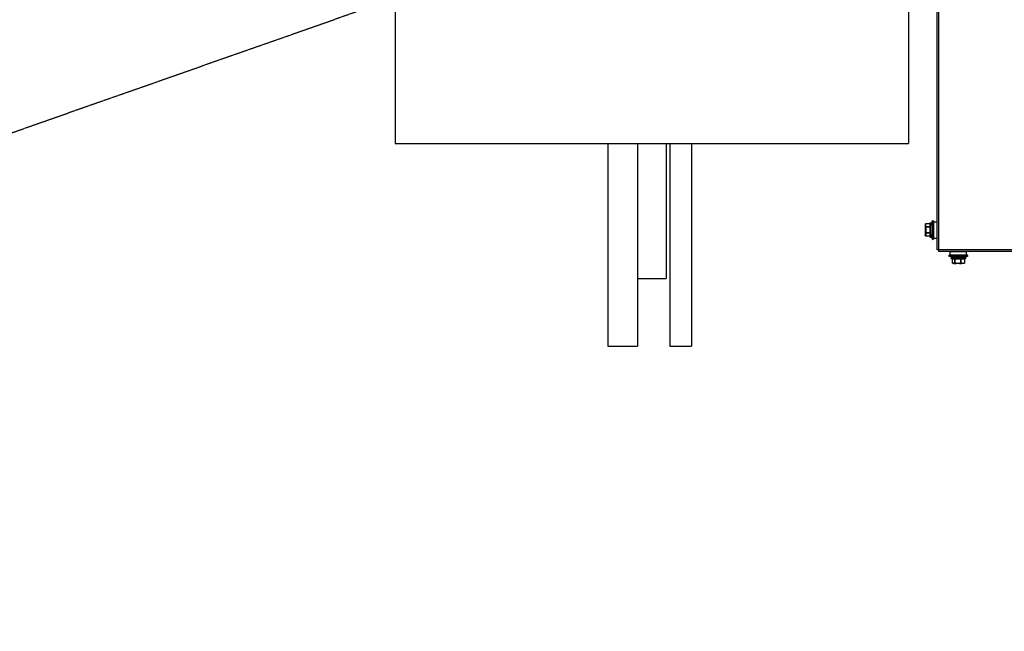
# Model space of a CAD drawing. Header units: millimetres. Extents: x -165365 to -33565, y 7406 to 103342.
# Tile 102 of 256: x -99632 to -98903, y 27662 to 28115. Entities that reach past the tile are written whole.
import ezdxf

# ---------------------------------------------------------------- set-up
doc = ezdxf.new("R2010")
doc.units = ezdxf.units.MM
doc.header["$MEASUREMENT"] = 0
for name, pattern in [('ACAD_ISO02W100', [15, 12, -3]), ('ACAD_ISO03W100', [150, 60, -90]), ('CENTER2', [28.575, 19.05, -3.175, 3.175, -3.175]), ('DASHED', [0.75, 0.5, -0.25])]:
    doc.linetypes.add(name, pattern=pattern)
for name, color, linetype in [('02___PRT_ALL_AXES', 7, 'Continuous'), ('ELEK CIENKIE', 80, 'Continuous'), ('FLUID-W11-INS', 7, 'Continuous')]:
    doc.layers.add(name, color=color, linetype=linetype)

# ---------------------------------------------------------------- blocks, each defined once
blk = doc.blocks.new('VVSA11c_ROOF_FPV_TOPVIEW_v3')
at = {"color": 7, "linetype": 'Continuous'}
for p, q in [((2048.5, -48.79), (2048.5, 798.81)), ((2049.7, -48.79), (2049.7, 798.81)), ((2052.42, -27.99), (2050, -27.99)), ((2050, -27.99), (2050, -39.99)), ((2053.18, -26.99), (2052.42, -27.26)), ((2052.42, -27.26), (2052.42, -40.72)), ((2053.18, -26.99), (2053.18, -40.99)), ((2054.2, -38.94), (2054.2, -29.04)), ((2054.8, -28.74), (2054.5, -28.74)), ((2054.5, -39.24), (2054.5, -28.74)), ((2054.8, -28.74), (2054.8, -39.24)), ((2055.1, -29.04), (2055.1, -38.94)), ((2055.1, -29.42), (2058, -29.42)), ((2055.1, -29.46), (2058, -29.46)), ((2055.1, -31.6), (2058, -31.6)), ((2055.1, -31.86), (2058, -31.86)), ((2055.1, -36.13), (2058, -36.13)), ((2055.1, -36.39), (2058, -36.39)), ((2058, -29.46), (2058, -29.42)), ((2058, -31.86), (2058, -31.6)), ((2058, -31.86), (2058.26, -31.78)), ((2058, -36.13), (2058.26, -36.2)), ((2058, -36.39), (2058, -36.13)), ((2058.2, -31.17), (2058.2, -29.88)), ((2058.2, -32.7), (2058.46, -32.65)), ((2058.5, -32.7), (2058.2, -32.7)), ((2058.2, -32.7), (2058.2, -35.29)), ((2058.2, -35.29), (2058.5, -35.29)), ((2058.46, -29.92), (2058.26, -29.57)), ((2058.46, -29.99), (2058.46, -29.92)), ((2058.46, -31.33), (2058.46, -32.65)), ((2058.46, -35.33), (2058.46, -36.65)), ((2058.5, -30.07), (2058.5, -37.91)), ((2052.42, -39.99), (2050, -39.99)), ((2053.18, -40.99), (2052.42, -40.72)), ((2054.8, -39.24), (2054.5, -39.24)), ((2055.1, -38.52), (2058, -38.52)), ((2055.1, -38.56), (2058, -38.56)), ((2058, -38.56), (2058, -38.52)), ((2058.2, -36.81), (2058.2, -38.1)), ((2058.46, -38.06), (2058.26, -38.41)), ((2058.46, -38.06), (2058.46, -37.99)), ((1002.2, -48.79), (2048.5, -48.79)), ((1002.2, -49.99), (2048.5, -49.99)), ((2028, -50.29), (2040, -50.29)), ((2028, -52.72), (2028, -50.29)), ((2040, -52.72), (2040, -50.29)), ((2048.5, -48.79), (2049.7, -48.79)), ((2048.5, -49.99), (2048.5, -48.79)), ((2027, -53.47), (2027.27, -52.72)), ((2027, -53.47), (2041, -53.47)), ((2027.27, -52.72), (2040.73, -52.72)), ((2028.75, -54.79), (2039.25, -54.79)), ((2028.75, -55.09), (2028.75, -54.79)), ((2039.25, -55.09), (2028.75, -55.09)), ((2029.05, -54.49), (2038.95, -54.49)), ((2038.95, -55.39), (2029.05, -55.39)), ((2029.46, -55.39), (2029.46, -58.29)), ((2029.46, -58.29), (2029.52, -58.29)), ((2029.52, -55.39), (2029.52, -58.29)), ((2032.1, -55.39), (2032.1, -58.29)), ((2032.1, -58.29), (2032.38, -58.29)), ((2032.38, -55.39), (2032.38, -58.29)), ((2036.62, -55.39), (2036.62, -58.29)), ((2036.62, -58.29), (2036.86, -58.29)), ((2036.86, -55.39), (2036.86, -58.29)), ((2038.52, -55.39), (2038.52, -58.29)), ((2038.52, -58.29), (2038.54, -58.29)), ((2038.54, -55.39), (2038.54, -58.29)), ((2039.25, -55.09), (2039.25, -54.79)), ((2041, -53.47), (2040.73, -52.72)), ((2029.58, -58.53), (2029.61, -58.55)), ((2029.58, -58.53), (2029.58, -58.53)), ((2029.93, -58.75), (2029.84, -58.7)), ((2029.85, -58.65), (2029.86, -58.66)), ((2029.85, -58.65), (2029.86, -58.66)), ((2029.93, -58.75), (2030.13, -58.75)), ((2031.59, -58.49), (2030.03, -58.49)), ((2030.08, -58.79), (2037.92, -58.79)), ((2033.15, -58.75), (2031.75, -58.75)), ((2035.78, -58.49), (2033.22, -58.49)), ((2037.02, -58.75), (2035.81, -58.75)), ((2037.19, -58.49), (2038.19, -58.49)), ((2038.06, -58.75), (2038.07, -58.75)), ((2038.06, -58.75), (2038.07, -58.75)), ((2038.06, -58.75), (2038.07, -58.75)), ((2038.07, -58.75), (2038.16, -58.7)), ((2038.16, -58.7), (2038.17, -58.7)), ((2038.42, -58.53), (2038.42, -58.53))]:
    blk.add_line(p, q, dxfattribs=at)
for points in [[(2029.58, -58.53), (2029.63, -58.56), (2029.7, -58.61), (2029.76, -58.65), (2029.82, -58.69), (2029.84, -58.7)], [(2038.16, -58.7), (2038.18, -58.69), (2038.24, -58.65), (2038.3, -58.61), (2038.37, -58.56), (2038.42, -58.53)]]:
    blk.add_lwpolyline(points, dxfattribs=at)
for centre, radius, start, end in [((2033.42, -33.99), 20.96, 7.53907, 19.50988), ((2054.5, -29.04), 0.3, 90, 180), ((2054.8, -29.04), 0.3, 0, 90), ((2058, -29.72), 0.3, 30, 90), ((2075.54, 55), 91.94, 259.12958, 259.29441), ((2056.23, -30.83), 2.38, 20.61646, 22.18057), ((2058.2, -30.07), 0.3, 0, 30), ((2058.27, -30.14), 0.231, 9.63638, 19.09751), ((2058.27, -30.14), 0.226, 0.03381, 9.63379), ((2058.21, -30.14), 0.29, 0.00497, 5.09223), ((2033.42, -33.99), 20.96, 340.49012, 352.46093), ((2054.5, -38.94), 0.3, 180, 270), ((2054.8, -38.94), 0.3, 270, 0), ((2058, -38.26), 0.3, 270, 330), ((2056.21, -37.14), 2.41, 337.83065, 339.38988), ((2058.2, -37.91), 0.3, 330, 0), ((2058.21, -37.84), 0.293, 329.58498, 345.50746), ((2058.21, -37.84), 0.291, 345.56991, 355.39332), ((2058.27, -37.84), 0.232, 339.73908, 349.799), ((2058.21, -37.84), 0.29, 355.40026, 359.9963), ((2058.27, -37.84), 0.226, 349.80225, 359.95974), ((2034, -33.71), 20.96, 250.49012, 262.46093), ((2029.05, -54.79), 0.3, 90, 180), ((2029.05, -55.09), 0.3, 180, 270), ((2029.76, -58.29), 0.3, 180, 233.57615), ((2034, -33.71), 20.96, 277.53907, 289.50988), ((2038.24, -58.29), 0.3, 306.42385, 0), ((2038.24, -58.32), 0.277, 355.84053, 6.93365), ((2038.95, -54.79), 0.3, 0, 90), ((2038.95, -55.09), 0.3, 270, 0), ((2030.08, -58.49), 0.3, 240, 270), ((2037.91, -58.54), 0.252, 270.00102, 271.69854), ((2037.92, -58.49), 0.3, 270, 300), ((2037.32, -57.24), 1.69, 296.33726, 300.04391), ((2038.27, -58.34), 0.24, 308.58159, 310.95228), ((2038.28, -58.34), 0.238, 306.67855, 308.58134)]:
    blk.add_arc(centre, radius, start, end, dxfattribs=at)
for points, knots in [([(2058, -29.46), (2058.02, -29.46), (2058.08, -29.45), (2058.15, -29.47), (2058.21, -29.51), (2058.24, -29.55), (2058.26, -29.57)], [0, 0, 0, 0, 0.267241, 0.52245, 0.765558, 1, 1, 1, 1]), ([(2058.2, -29.88), (2058.19, -29.84), (2058.13, -29.7), (2058.06, -29.56), (2058, -29.46)], [0, 0, 0, 0, 0.244998, 1, 1, 1, 1]), ([(2058, -31.6), (2058.02, -31.56), (2058.09, -31.42), (2058.16, -31.28), (2058.2, -31.17)], [0, 0, 0, 0, 0.255256, 1, 1, 1, 1]), ([(2058, -31.6), (2058.05, -31.6), (2058.16, -31.65), (2058.23, -31.73), (2058.26, -31.78)], [0, 0, 0, 0, 0.504746, 1, 1, 1, 1]), ([(2058, -36.39), (2058.05, -36.38), (2058.16, -36.34), (2058.23, -36.25), (2058.26, -36.2)], [0, 0, 0, 0, 0.504746, 1, 1, 1, 1]), ([(2058.2, -36.81), (2058.19, -36.77), (2058.13, -36.63), (2058.06, -36.49), (2058, -36.39)], [0, 0, 0, 0, 0.244993, 1, 1, 1, 1]), ([(2058.2, -29.88), (2058.23, -29.88), (2058.28, -29.88), (2058.37, -29.9), (2058.43, -29.95), (2058.46, -29.99)], [0, 0, 0, 0, 0.266728, 0.522071, 1, 1, 1, 1]), ([(2058.49, -30.07), (2058.48, -30.04), (2058.45, -29.99), (2058.36, -29.91), (2058.26, -29.88), (2058.2, -29.88)], [0, 0, 0, 0, 0.236651, 0.483944, 1, 1, 1, 1]), ([(2058.46, -31.34), (2058.43, -31.29), (2058.36, -31.21), (2058.25, -31.18), (2058.2, -31.17)], [0, 0, 0, 0, 0.491984, 1, 1, 1, 1]), ([(2058.2, -31.17), (2058.24, -31.17), (2058.32, -31.19), (2058.42, -31.24), (2058.48, -31.33), (2058.5, -31.4), (2058.5, -31.43)], [0, 0, 0, 0, 0.266369, 0.523411, 0.766776, 1, 1, 1, 1]), ([(2058.44, -29.93), (2058.42, -29.9), (2058.37, -29.78), (2058.31, -29.66), (2058.26, -29.57)], [0, 0, 0, 0, 0.246008, 1, 1, 1, 1]), ([(2058.26, -31.78), (2058.28, -31.74), (2058.35, -31.6), (2058.42, -31.45), (2058.46, -31.33)], [0, 0, 0, 0, 0.254892, 1, 1, 1, 1]), ([(2058.46, -36.65), (2058.45, -36.61), (2058.39, -36.46), (2058.32, -36.31), (2058.26, -36.2)], [0, 0, 0, 0, 0.244927, 1, 1, 1, 1]), ([(2058.5, -31.43), (2058.5, -31.42), (2058.49, -31.38), (2058.47, -31.35), (2058.46, -31.34)], [0, 0, 0, 0, 0.480242, 1, 1, 1, 1]), ([(2058.46, -32.65), (2058.47, -32.65), (2058.48, -32.66), (2058.5, -32.68), (2058.5, -32.7)], [0, 0, 0, 0, 0.320641, 1, 1, 1, 1]), ([(2058.5, -35.29), (2058.5, -35.29), (2058.5, -35.31), (2058.48, -35.33), (2058.46, -35.33)], [0, 0, 0, 0, 0.200632, 1, 1, 1, 1]), ([(2058, -38.52), (2058.02, -38.49), (2058.09, -38.35), (2058.16, -38.21), (2058.2, -38.1)], [0, 0, 0, 0, 0.255188, 1, 1, 1, 1]), ([(2058, -38.52), (2058.02, -38.53), (2058.08, -38.53), (2058.15, -38.51), (2058.21, -38.47), (2058.24, -38.43), (2058.26, -38.41)], [0, 0, 0, 0, 0.267241, 0.52245, 0.765558, 1, 1, 1, 1]), ([(2058.5, -36.55), (2058.5, -36.58), (2058.48, -36.65), (2058.42, -36.74), (2058.32, -36.8), (2058.24, -36.81), (2058.2, -36.81)], [0, 0, 0, 0, 0.233383, 0.47687, 0.733878, 1, 1, 1, 1]), ([(2058.2, -36.81), (2058.23, -36.81), (2058.28, -36.79), (2058.35, -36.76), (2058.42, -36.71), (2058.45, -36.67), (2058.46, -36.65)], [0, 0, 0, 0, 0.25328, 0.508466, 0.758593, 1, 1, 1, 1]), ([(2058.2, -38.1), (2058.26, -38.1), (2058.38, -38.07), (2058.47, -37.97), (2058.49, -37.92)], [0, 0, 0, 0, 0.519404, 1, 1, 1, 1]), ([(2058.46, -37.99), (2058.43, -38.03), (2058.35, -38.09), (2058.25, -38.11), (2058.2, -38.1)], [0, 0, 0, 0, 0.479185, 1, 1, 1, 1]), ([(2058.26, -38.41), (2058.27, -38.38), (2058.34, -38.27), (2058.4, -38.14), (2058.44, -38.05)], [0, 0, 0, 0, 0.2544, 1, 1, 1, 1]), ([(2058.46, -36.65), (2058.47, -36.63), (2058.49, -36.6), (2058.5, -36.57), (2058.5, -36.55)], [0, 0, 0, 0, 0.519684, 1, 1, 1, 1]), ([(2029.52, -58.29), (2029.56, -58.31), (2029.73, -58.38), (2029.9, -58.45), (2030.03, -58.49)], [0, 0, 0, 0, 0.253215, 1, 1, 1, 1]), ([(2029.52, -58.29), (2029.52, -58.31), (2029.51, -58.37), (2029.53, -58.44), (2029.55, -58.48)], [0, 0, 0, 0, 0.267465, 1, 1, 1, 1]), ([(2031.59, -58.49), (2031.64, -58.48), (2031.81, -58.42), (2031.98, -58.35), (2032.1, -58.29)], [0, 0, 0, 0, 0.246931, 1, 1, 1, 1]), ([(2032.1, -58.29), (2032.11, -58.34), (2032.15, -58.42), (2032.22, -58.5), (2032.26, -58.54), (2032.29, -58.55)], [0, 0, 0, 0, 0.51005, 0.761442, 1, 1, 1, 1]), ([(2032.38, -58.29), (2032.37, -58.31), (2032.36, -58.37), (2032.33, -58.44), (2032.31, -58.5), (2032.29, -58.53), (2032.29, -58.55)], [0, 0, 0, 0, 0.300908, 0.581887, 0.820768, 1, 1, 1, 1]), ([(2036.62, -58.29), (2036.63, -58.31), (2036.64, -58.37), (2036.66, -58.44), (2036.67, -58.5), (2036.67, -58.53), (2036.67, -58.55)], [0, 0, 0, 0, 0.311011, 0.595499, 0.831048, 1, 1, 1, 1]), ([(2036.86, -58.29), (2036.85, -58.34), (2036.81, -58.45), (2036.72, -58.52), (2036.67, -58.55)], [0, 0, 0, 0, 0.499375, 1, 1, 1, 1]), ([(2036.86, -58.29), (2036.89, -58.31), (2036.99, -58.38), (2037.1, -58.45), (2037.19, -58.49)], [0, 0, 0, 0, 0.258735, 1, 1, 1, 1]), ([(2038.19, -58.49), (2038.22, -58.48), (2038.33, -58.42), (2038.44, -58.35), (2038.52, -58.29)], [0, 0, 0, 0, 0.241582, 1, 1, 1, 1]), ([(2029.84, -58.7), (2029.82, -58.69), (2029.74, -58.64), (2029.67, -58.59), (2029.61, -58.55)], [0, 0, 0, 0, 0.244023, 1, 1, 1, 1]), ([(2029.61, -58.55), (2029.63, -58.56), (2029.71, -58.59), (2029.79, -58.63), (2029.85, -58.65)], [0, 0, 0, 0, 0.251423, 1, 1, 1, 1]), ([(2029.86, -58.66), (2029.88, -58.66), (2029.97, -58.7), (2030.06, -58.73), (2030.13, -58.75)], [0, 0, 0, 0, 0.251445, 1, 1, 1, 1]), ([(2030.13, -58.75), (2030.09, -58.73), (2030.03, -58.64), (2030.03, -58.54), (2030.03, -58.49)], [0, 0, 0, 0, 0.46907, 1, 1, 1, 1]), ([(2030.03, -58.49), (2030.03, -58.53), (2030.04, -58.61), (2030.09, -58.71), (2030.17, -58.77), (2030.24, -58.79), (2030.27, -58.79)], [0, 0, 0, 0, 0.275505, 0.536765, 0.776581, 1, 1, 1, 1]), ([(2030.27, -58.79), (2030.23, -58.79), (2030.18, -58.78), (2030.14, -58.76), (2030.13, -58.75)], [0, 0, 0, 0, 0.747397, 1, 1, 1, 1]), ([(2031.59, -58.49), (2031.6, -58.52), (2031.61, -58.57), (2031.64, -58.64), (2031.69, -58.71), (2031.73, -58.74), (2031.75, -58.75)], [0, 0, 0, 0, 0.257256, 0.515244, 0.76439, 1, 1, 1, 1]), ([(2031.83, -58.79), (2031.8, -58.79), (2031.74, -58.77), (2031.66, -58.71), (2031.61, -58.61), (2031.59, -58.53), (2031.59, -58.49)], [0, 0, 0, 0, 0.223573, 0.463515, 0.72475, 1, 1, 1, 1]), ([(2031.75, -58.75), (2031.8, -58.74), (2031.98, -58.68), (2032.15, -58.61), (2032.29, -58.55)], [0, 0, 0, 0, 0.246802, 1, 1, 1, 1]), ([(2031.75, -58.75), (2031.76, -58.76), (2031.79, -58.78), (2031.82, -58.79), (2031.83, -58.79)], [0, 0, 0, 0, 0.531148, 1, 1, 1, 1]), ([(2033.15, -58.75), (2033.16, -58.72), (2033.19, -58.63), (2033.21, -58.54), (2033.22, -58.49)], [0, 0, 0, 0, 0.423222, 1, 1, 1, 1]), ([(2033.18, -58.79), (2033.17, -58.79), (2033.16, -58.78), (2033.15, -58.76), (2033.15, -58.75)], [0, 0, 0, 0, 0.363754, 1, 1, 1, 1]), ([(2033.22, -58.49), (2033.22, -58.53), (2033.22, -58.6), (2033.21, -58.68), (2033.2, -58.74), (2033.19, -58.77), (2033.19, -58.78), (2033.18, -58.79), (2033.18, -58.79)], [0, 0, 0, 0, 0.374745, 0.693331, 0.816493, 0.909374, 0.969614, 1, 1, 1, 1]), ([(2035.75, -58.79), (2035.75, -58.79), (2035.76, -58.78), (2035.76, -58.77), (2035.77, -58.74), (2035.78, -58.68), (2035.78, -58.6), (2035.78, -58.53), (2035.78, -58.49)], [0, 0, 0, 0, 0.030416, 0.090737, 0.183718, 0.306963, 0.625593, 1, 1, 1, 1]), ([(2035.81, -58.75), (2035.8, -58.76), (2035.78, -58.78), (2035.76, -58.79), (2035.75, -58.79)], [0, 0, 0, 0, 0.549607, 1, 1, 1, 1]), ([(2035.78, -58.49), (2035.78, -58.52), (2035.79, -58.56), (2035.8, -58.61), (2035.81, -58.65), (2035.81, -58.7), (2035.82, -58.74), (2035.81, -58.75)], [0, 0, 0, 0, 0.303771, 0.44908, 0.585232, 0.822263, 1, 1, 1, 1]), ([(2036.67, -58.55), (2036.7, -58.57), (2036.81, -58.64), (2036.93, -58.71), (2037.02, -58.75)], [0, 0, 0, 0, 0.258128, 1, 1, 1, 1]), ([(2037.19, -58.49), (2037.19, -58.53), (2037.17, -58.61), (2037.11, -58.71), (2037.02, -58.78), (2036.94, -58.79), (2036.91, -58.79)], [0, 0, 0, 0, 0.259367, 0.513304, 0.759466, 1, 1, 1, 1]), ([(2036.91, -58.79), (2036.93, -58.79), (2036.97, -58.78), (2037, -58.76), (2037.02, -58.75)], [0, 0, 0, 0, 0.487547, 1, 1, 1, 1]), ([(2037.02, -58.75), (2037.07, -58.73), (2037.15, -58.65), (2037.18, -58.54), (2037.19, -58.49)], [0, 0, 0, 0, 0.497181, 1, 1, 1, 1]), ([(2037.92, -58.79), (2037.96, -58.79), (2038.03, -58.77), (2038.12, -58.7), (2038.18, -58.61), (2038.19, -58.53), (2038.19, -58.49)], [0, 0, 0, 0, 0.240762, 0.487172, 0.741052, 1, 1, 1, 1]), ([(2038.19, -58.49), (2038.19, -58.52), (2038.19, -58.57), (2038.16, -58.67), (2038.1, -58.73), (2038.06, -58.75)], [0, 0, 0, 0, 0.261028, 0.513901, 1, 1, 1, 1]), ([(2038.52, -58.34), (2038.51, -58.38), (2038.5, -58.44), (2038.46, -58.5), (2038.43, -58.52)], [0, 0, 0, 0, 0.508798, 1, 1, 1, 1])]:
    blk.add_open_spline(points, degree=3, knots=knots, dxfattribs=at)
for points in [[(2058.2, -32.7), (2058.15, -32.41), (2058.08, -32.13), (2058, -31.86)], [(2058, -36.13), (2058.08, -35.85), (2058.15, -35.57), (2058.2, -35.29)], [(2058.46, -32.65), (2058.41, -32.36), (2058.34, -32.07), (2058.26, -31.78)], [(2058.26, -36.2), (2058.34, -35.92), (2058.41, -35.63), (2058.46, -35.33)], [(2058.46, -29.99), (2058.48, -30.03), (2058.5, -30.07), (2058.5, -30.11)], [(2032.38, -58.29), (2032.66, -58.37), (2032.93, -58.44), (2033.22, -58.49)], [(2035.78, -58.49), (2036.06, -58.44), (2036.34, -58.37), (2036.62, -58.29)], [(2029.55, -58.48), (2029.56, -58.5), (2029.57, -58.51), (2029.58, -58.53)], [(2029.58, -58.53), (2029.59, -58.53), (2029.6, -58.54), (2029.61, -58.55)], [(2032.29, -58.55), (2032.57, -58.63), (2032.86, -58.7), (2033.15, -58.75)], [(2035.81, -58.75), (2036.1, -58.7), (2036.39, -58.63), (2036.67, -58.55)], [(2038.06, -58.75), (2038.02, -58.78), (2037.96, -58.79), (2037.91, -58.79)]]:
    blk.add_open_spline(points, degree=3, dxfattribs=at)
blk = doc.blocks.new('VVSA11c_C_dx2_FI315_TOPVIEW')
h = blk.add_hatch(color=9)
h.paths.add_polyline_path([(215.81, -15.86, -0.55544), (278.49, -15.76), (276.61, -16.94, 0.55544), (217.7, -17.03)])
h.paths.add_polyline_path([(217.76, -53.69, 0.55544), (276.66, -53.61), (278.55, -54.78, -0.55544), (215.87, -54.87)])
for points in [[(223.63, -18.53), (270.63, -18.53), (270.63, -26.53), (223.63, -26.53)], [(255.06, -30.76), (259.68, -37.65), (264.3, -30.76), (270.67, -30.76), (262.87, -42.4), (271.07, -54.64), (264.71, -54.64), (259.68, -47.15), (254.66, -54.64), (248.29, -54.64), (256.5, -42.4), (248.7, -30.76)]]:
    blk.add_hatch(color=9).paths.add_polyline_path(points)
h = blk.add_hatch(color=9)
h.paths.add_polyline_path([(223.96, -30.64), (235.77, -30.64, -0.374272), (244.75, -41.35), (244.75, -43.92, -0.374272), (235.77, -54.64), (223.96, -54.64)])
edge = h.paths.add_edge_path()
edge.add_line((239.31, -42.08), (239.31, -44.82))
edge.add_arc((233.98, -44.91), 5.32, 278.98722, 1.06501, ccw=False)
edge.add_line((234.81, -50.17), (228.91, -50.17))
edge.add_line((228.91, -50.17), (228.91, -35.44))
edge.add_line((228.91, -35.44), (234.81, -35.44))
edge.add_arc((233.98, -40.7), 5.32, 358.93499, 81.01278, ccw=False)
edge.add_line((239.31, -40.79), (239.31, -42.08))
at = {"color": 7, "linetype": 'Continuous'}
for p, q in [((30, 285), (30, 283.5)), ((30, 285), (460, 285)), ((460, 285), (460, 283.5)), ((30, 283.5), (460, 283.5)), ((55, 283.5), (55, -345)), ((435, 283.5), (435, -345)), ((0, 157.5), (0, -157.5)), ((35, 157.5), (0, 157.5)), ((35, 157.5), (35, -157.5)), ((455, 157.5), (490, 157.5)), ((455, 157.5), (455, -157.5)), ((490, 157.5), (490, -157.5)), ((435, -345), (55, -345))]:
    blk.add_line(p, q, dxfattribs=at)
at = {"color": 7}
for p, q in [((35, 157.5), (55, 157.5)), ((455, 157.5), (435, 157.5)), ((55, -157.5), (0, -157.5)), ((435, -157.5), (490, -157.5))]:
    blk.add_line(p, q, dxfattribs=at)
at = {"color": 9, "linetype": 'ACAD_ISO02W100'}
blk.add_line((0, 0), (55, 0), dxfattribs=at)
at = {"color": 9, "linetype": 'CENTER2'}
blk.add_line((451.5, 0), (493.5, 0), dxfattribs=at)
at = {"color": 9}
for p, q in [((217.7, -17.03), (215.81, -15.86)), ((223.63, -18.53), (255.63, -18.53)), ((223.63, -26.53), (223.63, -18.53)), ((255.63, -18.53), (270.63, -18.53)), ((270.63, -18.53), (270.63, -26.53)), ((276.61, -16.94), (278.49, -15.76)), ((270.63, -26.53), (223.63, -26.53)), ((223.96, -30.64), (223.96, -54.64)), ((223.96, -30.64), (235.77, -30.64)), ((228.91, -35.44), (228.91, -50.17)), ((228.91, -35.44), (234.81, -35.44)), ((255.06, -30.76), (248.7, -30.76)), ((256.5, -42.4), (248.7, -30.76)), ((259.68, -37.65), (255.06, -30.76)), ((259.68, -37.65), (264.3, -30.76)), ((262.87, -42.4), (270.67, -30.76)), ((264.3, -30.76), (270.67, -30.76)), ((239.31, -40.79), (239.31, -42.08)), ((239.31, -42.08), (239.31, -44.82)), ((244.75, -41.35), (244.75, -43.92)), ((248.29, -54.64), (256.5, -42.4)), ((271.07, -54.64), (262.87, -42.4)), ((228.91, -50.17), (234.81, -50.17)), ((254.66, -54.64), (259.68, -47.15)), ((264.71, -54.64), (259.68, -47.15)), ((215.87, -54.87), (217.76, -53.69)), ((223.96, -54.64), (235.77, -54.64)), ((254.66, -54.64), (248.29, -54.64)), ((264.71, -54.64), (271.07, -54.64)), ((276.66, -53.61), (278.55, -54.78))]:
    blk.add_line(p, q, dxfattribs=at)
for centre, radius, start, end in [((247.18, -35.32), 36.91, 31.98749, 148.1857), ((247.18, -35.32), 34.69, 31.98749, 148.1857), ((233.98, -40.7), 5.32, 358.93499, 81.01278), ((234.11, -41.16), 10.65, 358.93499, 81.01278), ((233.98, -44.91), 5.32, 278.98722, 1.06501), ((234.11, -44.12), 10.65, 278.98722, 1.06501), ((247.18, -35.32), 36.91, 211.98749, 328.1857), ((247.18, -35.32), 34.69, 211.98749, 328.1857)]:
    blk.add_arc(centre, radius, start, end, dxfattribs=at)
at = {"layer": '02___PRT_ALL_AXES', "color": 7, "linetype": 'Continuous'}
for p, q in [((215.5, -345), (215.5, -495)), ((231.5, -345), (231.5, -495)), ((234.35, -345), (234.35, -445)), ((255.5, -345), (255.5, -495)), ((277.5, -345), (277.5, -495)), ((255.5, -445), (234.35, -445)), ((231.5, -495), (215.5, -495)), ((277.5, -495), (255.5, -495))]:
    blk.add_line(p, q, dxfattribs=at)
blk = doc.blocks.new('A$C67D7DFE8')
for name, p in [('VVSA11c_ROOF_FPV_TOPVIEW_v3', (304, 120)), ('VVSA11c_C_dx2_FI315_TOPVIEW', (2320.02, 495))]:
    blk.add_blockref(name, p)

msp = doc.modelspace()

# ---------------------------------------------------------------- linework, layer by layer
at = {"layer": 'ELEK CIENKIE', "color": 232, "linetype": 'ACAD_ISO03W100', "ltscale": 3}
msp.add_circle((-102512.5, 28196.39876), 7540, dxfattribs=at)
at = {"layer": 'FLUID-W11-INS', "linetype": 'DASHED'}
msp.add_line((-100364.5137, 27775.58165, 5387.42663), (-99374.15926, 28123.58165, 5387.42663), dxfattribs=at)

# ---------------------------------------------------------------- block references
at = {"xscale": -1}
msp.add_blockref('A$C67D7DFE8', (-96599.15749, 27872.90238), dxfattribs=at)

doc.saveas('drawing.dxf')
